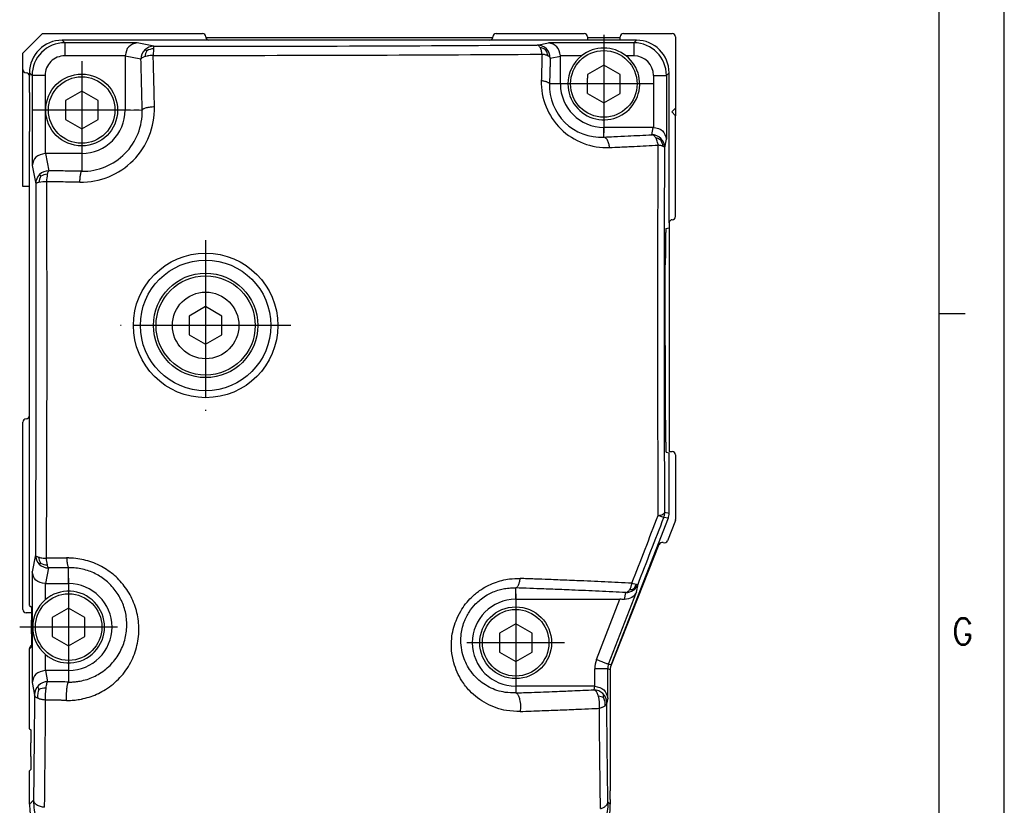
# Model space of a CAD drawing. Header units: millimetres. Extents: x -235 to 2016, y -109 to 485.
# Tile 33 of 54: x 529 to 605, y 198 to 258. Entities that reach past the tile are written whole.
import ezdxf

# ---------------------------------------------------------------- set-up
doc = ezdxf.new("R2010")
doc.units = ezdxf.units.MM
doc.linetypes.add('DOT_CENTER', pattern=[14, 12, -1, 0, -1])
doc.layers.add('1', color=7, linetype='Continuous')
doc.styles.add('CONVERTER_11', font='txt.shx', dxfattribs={"width": 0.9})

# ---------------------------------------------------------------- blocks, each defined once
blk = doc.blocks.new('Li-8_PERFIL__19', base_point=(529.63, 199.1))
at = {"color": 7, "linetype": 'Continuous'}
for p, q in [((529.63, 255.6), (531.13, 257.1)), ((531.13, 257.1), (543.38, 257.1)), ((543.635, 256.8), (565.625, 256.8)), ((565.38, 256.6), (543.88, 256.6)), ((565.88, 257.1), (572.63, 257.1)), ((572.88, 256.85), (572.88, 256.8)), ((572.88, 256.8), (572.88, 256.6)), ((572.88, 256.8), (575.38, 256.8)), ((575.38, 256.8), (575.38, 256.85)), ((575.38, 256.6), (575.38, 256.8)), ((575.63, 257.1), (579.38, 257.1)), ((579.63, 256.85), (579.63, 251.4)), ((529.63, 254.35), (529.63, 255.6)), ((529.63, 245.4), (529.63, 254.35)), ((530.13, 254.1), (530.13, 253.85)), ((530.13, 252.598), (530.13, 253.85)), ((572.88, 252.528), (572.88, 253.7)), ((530.13, 252.598), (530.134, 249.598)), ((579.33, 251.1), (579.63, 251.4)), ((579.63, 251.4), (579.63, 250.8)), ((579.63, 250.8), (579.33, 251.1)), ((579.63, 243.1), (579.63, 250.8)), ((574.13, 249.181), (574.13, 249.925)), ((530.134, 247.95), (530.134, 249.598)), ((530.13, 245.4), (530.134, 247.95)), ((530.13, 245.4), (529.63, 245.4)), ((530.134, 244.6), (530.13, 245.4)), ((530.13, 227.85), (530.134, 244.6)), ((579.13, 242.6), (579.13, 242.238)), ((579.13, 242.238), (579.13, 225.1)), ((529.63, 212.996), (529.63, 227.35)), ((579.13, 225.1), (579.38, 225.1)), ((579.63, 224.85), (579.63, 219.897)), ((579.613, 219.806), (579.009, 218.257)), ((578.359, 217.975), (574.652, 208.615)), ((530.291, 212.746), (529.88, 212.746)), ((530.13, 209.986), (530.13, 209.996)), ((530.13, 206.6), (530.13, 209.986)), ((574.63, 208.407), (574.63, 205.302)), ((574.63, 205.302), (574.63, 201.302)), ((574.63, 201.302), (574.63, 199.1))]:
    blk.add_line(p, q, dxfattribs=at)
for centre, start, end in [((543.38, 256.85), 360, 90), ((543.88, 256.85), 180, 191.53696), ((543.88, 256.85), 191.53696, 270), ((565.38, 256.85), 270, 348.46304), ((565.38, 256.85), 348.46304, 0), ((565.88, 256.85), 90, 180), ((572.63, 256.85), 0, 90), ((575.63, 256.85), 90, 180), ((579.38, 256.85), 360, 90), ((529.88, 254.35), 180, 270), ((529.88, 253.85), 0, 90), ((579.38, 243.1), 270.00011, 0.00011), ((579.38, 242.6), 90, 180), ((529.88, 227.85), 270, 0), ((529.88, 227.35), 90, 180), ((579.38, 224.85), 360, 90), ((579.38, 219.897), 338.69328, 360), ((578.592, 217.883), 68.28783, 158.39485), ((578.776, 218.348), 248.33522, 338.69382), ((529.88, 212.996), 180, 270), ((530.38, 209.996), 112.57087, 180), ((574.88, 208.512), 158.39515, 180)]:
    blk.add_arc(centre, 0.25, start, end, dxfattribs=at)
blk = doc.blocks.new('TAPA_DERECHA__20', base_point=(530.13, 193.08))
at = {"color": 7, "linetype": 'Continuous'}
for p, q in [((536.734, 256.6), (532.63, 256.6)), ((537.048, 256.6), (536.734, 256.6)), ((540.713, 256.6), (537.048, 256.6)), ((541.021, 256.6), (540.713, 256.6)), ((543.88, 256.6), (541.021, 256.6)), ((565.38, 256.6), (543.88, 256.6)), ((567.731, 256.6), (565.38, 256.6)), ((567.882, 256.6), (567.731, 256.6)), ((568.048, 256.6), (567.882, 256.6)), ((572.024, 256.6), (568.048, 256.6)), ((572.88, 256.6), (572.024, 256.6)), ((575.38, 256.6), (572.88, 256.6)), ((576.631, 256.6), (575.38, 256.6)), ((530.13, 254.1), (530.13, 253.85)), ((530.13, 252.598), (530.13, 253.85)), ((579.13, 252.1), (579.13, 254.1)), ((530.13, 252.598), (530.134, 249.598)), ((579.13, 245.348), (579.13, 252.1)), ((538.13, 251.253), (538.43, 251.253)), ((538.53, 251.253), (538.766, 251.25)), ((530.134, 247.95), (530.134, 249.598)), ((530.13, 245.4), (530.134, 247.95)), ((530.134, 244.6), (530.13, 245.4)), ((579.13, 244.098), (579.13, 245.348)), ((530.13, 227.85), (530.134, 244.6)), ((579.13, 242.6), (579.13, 244.098)), ((578.894, 242.175), (579.13, 242.238)), ((579.13, 242.6), (579.13, 242.238)), ((530.13, 213.314), (530.13, 227.85)), ((579.13, 224.97), (578.901, 225.032)), ((579.13, 220.354), (579.13, 224.97)), ((579.062, 219.992), (574.698, 208.77)), ((530.13, 213.314), (530.277, 213.168)), ((530.294, 211.132), (530.294, 212.168)), ((530.287, 210.142), (530.13, 209.986)), ((530.13, 206.6), (530.13, 209.986)), ((574.63, 208.407), (574.63, 205.302)), ((530.13, 205.954), (530.13, 206.6)), ((530.13, 203.868), (530.13, 205.954)), ((574.63, 205.302), (574.63, 201.302)), ((530.13, 203.868), (530.227, 203.771)), ((530.244, 201.735), (530.244, 202.772)), ((530.236, 200.745), (530.13, 200.639)), ((574.63, 201.302), (574.63, 199.1)), ((530.13, 198.078), (530.13, 200.639)), ((574.63, 198.453), (574.63, 199.1)), ((574.63, 198.453), (574.63, 198.078))]:
    blk.add_line(p, q, dxfattribs=at)
for centre, radius, start, end in [((532.63, 254.1), 2.5, 90, 180), ((576.631, 254.1), 2.5, 0, 90), ((574.13, 253.25), 2.75, 51.44305, 128.55695), ((578.131, 220.354), 1, 338.74949, 0), ((533.13, 211.65), 2.75, 130.9089, 180), ((533.13, 211.65), 2.75, 180, 229.0911), ((575.632, 208.46), 1.003, 177.00766, 182.99117), ((574.88, 208.512), 0.25, 158.39515, 180), ((575.581, 208.241), 1.001, 158.07477, 158.71553), ((575.63, 208.407), 1, 158.74949, 168.04507), ((535.129, 198.078), 4.998, 180, 270), ((569.632, 198.078), 4.999, 269.99564, 359.99564)]:
    blk.add_arc(centre, radius, start, end, dxfattribs=at)
for points, knots in [([(578.894, 242.175), (578.893, 242.17), (578.887, 242.147), (578.882, 242.077), (578.876, 241.985), (578.871, 241.873), (578.867, 241.749), (578.863, 241.577), (578.858, 241.305), (578.852, 240.929), (578.849, 240.539), (578.846, 240.17), (578.844, 239.812), (578.844, 239.542), (578.844, 239.393)], [0, 0, 0, 0, 0.013732, 0.07363, 0.208415, 0.289776, 0.411385, 0.580779, 0.805498, 1.225856, 1.709633, 1.974965, 2.335524, 2.783119, 2.783119, 2.783119, 2.783119]), ([(578.855, 227.487), (578.851, 229.466), (578.842, 233.435), (578.843, 237.403), (578.844, 239.393)], [0, 0, 0, 0, 5.93614, 11.905938, 11.905938, 11.905938, 11.905938]), ([(578.855, 227.487), (578.856, 227.321), (578.857, 226.998), (578.86, 226.598), (578.864, 226.274), (578.867, 226.009), (578.872, 225.736), (578.878, 225.468), (578.885, 225.257), (578.893, 225.116), (578.897, 225.057), (578.901, 225.036), (578.901, 225.032)], [0, 0, 0, 0, 0.499686, 0.966886, 1.199807, 1.473175, 1.760657, 2.01961, 2.277837, 2.392555, 2.444384, 2.456546, 2.456546, 2.456546, 2.456546]), ([(530.277, 213.168), (530.282, 213.008), (530.293, 212.675), (530.294, 212.342), (530.294, 212.168)], [0, 0, 0, 0, 0.477493, 1.000039, 1.000039, 1.000039, 1.000039]), ([(530.294, 211.132), (530.294, 210.959), (530.294, 210.629), (530.289, 210.299), (530.287, 210.142)], [0, 0, 0, 0, 0.5201531, 0.9903722, 0.9903722, 0.9903722, 0.9903722]), ([(534.232, 206.169), (534.232, 206.169), (534.236, 206.169), (534.239, 206.17), (534.243, 206.171)], [0, 0, 0, 0, 0.00137507, 0.01100052, 0.01100052, 0.01100052, 0.01100052]), ([(530.227, 203.771), (530.232, 203.612), (530.242, 203.279), (530.243, 202.946), (530.244, 202.772)], [0, 0, 0, 0, 0.477493, 1.000039, 1.000039, 1.000039, 1.000039]), ([(530.244, 201.735), (530.244, 201.562), (530.243, 201.232), (530.238, 200.902), (530.236, 200.745)], [0, 0, 0, 0, 0.5201531, 0.9903722, 0.9903722, 0.9903722, 0.9903722]), ([(530.357, 198.305), (530.345, 198.293), (530.321, 198.27), (530.272, 198.22), (530.208, 198.156), (530.156, 198.104), (530.13, 198.078)], [0, 0, 0, 0, 0.0502738, 0.1009493, 0.2109298, 0.3209104, 0.3209104, 0.3209104, 0.3209104]), ([(574.441, 198.268), (574.457, 198.252), (574.489, 198.22), (574.536, 198.173), (574.583, 198.126), (574.615, 198.094), (574.63, 198.078)], [0, 0, 0, 0, 0.0668099, 0.1336198, 0.2006994, 0.267779, 0.267779, 0.267779, 0.267779])]:
    blk.add_open_spline(points, degree=3, knots=knots, dxfattribs=at)
blk = doc.blocks.new('TAPA_IZQUIERDA__21', base_point=(530.13, 193.08))
at = {"color": 7, "linetype": 'Continuous'}
for p, q in [((536.734, 256.6), (532.63, 256.6)), ((532.63, 256.6), (532.829, 256.4)), ((537.048, 256.6), (536.734, 256.6)), ((540.713, 256.6), (537.048, 256.6)), ((541.021, 256.6), (540.713, 256.6)), ((543.88, 256.6), (541.021, 256.6)), ((565.38, 256.6), (543.88, 256.6)), ((567.731, 256.6), (565.38, 256.6)), ((567.882, 256.6), (567.731, 256.6)), ((568.048, 256.6), (567.882, 256.6)), ((572.024, 256.6), (568.048, 256.6)), ((572.88, 256.6), (572.024, 256.6)), ((575.38, 256.6), (572.88, 256.6)), ((576.631, 256.6), (575.38, 256.6)), ((576.431, 256.4), (576.631, 256.6)), ((538.372, 256.4), (532.829, 256.4)), ((539.667, 256.142), (538.372, 256.4)), ((539.631, 255.942), (539.609, 255.438)), ((569.032, 256.229), (569.889, 256.4)), ((576.431, 256.4), (569.889, 256.4)), ((537.456, 255.4), (532.829, 255.4)), ((538.67, 255.142), (537.455, 255.385)), ((537.455, 255.385), (537.455, 251.25)), ((570.028, 255.229), (570.805, 255.385)), ((572.416, 255.4), (570.805, 255.4)), ((570.805, 253.25), (570.805, 255.385)), ((576.431, 255.4), (575.844, 255.4)), ((574.13, 254.693), (572.88, 253.972)), ((575.38, 253.972), (574.13, 254.693)), ((530.13, 254.1), (530.13, 253.85)), ((530.13, 254.1), (530.332, 253.901)), ((530.13, 252.598), (530.13, 253.85)), ((530.332, 253.901), (530.33, 247.009)), ((531.33, 253.901), (531.33, 247.925)), ((572.88, 253.972), (572.88, 253.7)), ((572.88, 252.528), (572.88, 253.7)), ((575.38, 252.528), (575.38, 253.972)), ((577.931, 253.901), (577.931, 249.925)), ((578.931, 253.901), (579.13, 254.1)), ((578.931, 253.901), (578.931, 249.009)), ((579.13, 252.1), (579.13, 254.1)), ((570.805, 253.25), (569.971, 253.25)), ((530.13, 252.598), (530.134, 249.598)), ((534.13, 252.693), (532.88, 251.972)), ((532.88, 251.972), (532.88, 250.528)), ((535.38, 251.972), (534.13, 252.693)), ((535.38, 250.528), (535.38, 251.972)), ((572.88, 252.528), (574.13, 251.807)), ((574.13, 251.807), (575.38, 252.528)), ((579.13, 245.348), (579.13, 252.1)), ((537.455, 251.25), (538.13, 251.253)), ((538.13, 251.253), (538.43, 251.253)), ((538.43, 251.253), (538.53, 251.253)), ((538.53, 251.253), (538.766, 251.25)), ((532.88, 250.528), (534.13, 249.807)), ((534.13, 249.807), (535.38, 250.528)), ((574.13, 249.181), (574.13, 249.925)), ((577.915, 249.925), (574.13, 249.925)), ((577.803, 249.36), (577.915, 249.925)), ((530.134, 247.95), (530.134, 249.598)), ((578.802, 248.363), (578.931, 249.009)), ((530.13, 245.4), (530.134, 247.95)), ((531.345, 247.925), (531.61, 246.599)), ((534.13, 247.925), (531.345, 247.925)), ((534.13, 247.925), (534.13, 246.563)), ((530.33, 247.009), (530.61, 245.602)), ((530.134, 244.6), (530.13, 245.4)), ((579.13, 244.098), (579.13, 245.348)), ((530.13, 227.85), (530.134, 244.6)), ((579.13, 242.6), (579.13, 244.098)), ((578.894, 242.175), (579.13, 242.238)), ((579.13, 242.6), (579.13, 242.238)), ((543.626, 236.196), (542.376, 235.474)), ((544.876, 235.474), (543.626, 236.196)), ((542.376, 235.474), (542.376, 234.031)), ((544.876, 234.031), (544.876, 235.474)), ((542.376, 234.031), (543.626, 233.309)), ((543.626, 233.309), (544.876, 234.031)), ((530.13, 213.314), (530.13, 227.85)), ((579.13, 224.97), (578.901, 225.032)), ((579.13, 220.354), (579.13, 224.97)), ((579.13, 220.354), (578.805, 220.415)), ((579.062, 219.992), (574.698, 208.77)), ((579.062, 219.992), (578.738, 220.053)), ((530.585, 217.171), (530.33, 215.891)), ((530.33, 215.891), (530.33, 207.409)), ((531.585, 216.175), (531.345, 214.975)), ((533.13, 214.975), (533.13, 216.199)), ((576.286, 215.008), (576.613, 214.924)), ((531.33, 214.975), (531.33, 213.728)), ((531.345, 214.975), (533.13, 214.975)), ((567.38, 213.775), (567.38, 214.649)), ((574.499, 208.807), (576.646, 214.329)), ((575.728, 213.77), (575.819, 214.294)), ((576.646, 214.329), (576.751, 214.928)), ((567.38, 213.775), (575.358, 213.775)), ((573.567, 209.17), (575.358, 213.775)), ((530.13, 213.314), (530.277, 213.168)), ((533.13, 213.093), (531.88, 212.372)), ((534.38, 212.372), (533.13, 213.093)), ((530.294, 211.132), (530.294, 212.168)), ((531.88, 212.372), (531.88, 210.928)), ((534.38, 210.928), (534.38, 212.372)), ((567.38, 211.893), (566.13, 211.172)), ((568.63, 211.172), (567.38, 211.893)), ((531.88, 210.928), (533.13, 210.207)), ((533.13, 210.207), (534.38, 210.928)), ((566.13, 211.172), (566.13, 209.728)), ((568.63, 209.728), (568.63, 211.172)), ((530.287, 210.142), (530.13, 209.986)), ((530.13, 206.6), (530.13, 209.986)), ((566.13, 209.728), (567.38, 209.007)), ((567.38, 209.007), (568.63, 209.728)), ((531.33, 209.572), (531.33, 208.325)), ((533.13, 208.325), (531.345, 208.325)), ((531.345, 208.325), (531.517, 207.463)), ((533.13, 208.325), (533.13, 207.439)), ((573.431, 207.125), (573.431, 208.445)), ((574.431, 208.445), (574.63, 208.407)), ((574.431, 206.209), (574.431, 208.445)), ((574.499, 208.807), (574.698, 208.77)), ((574.63, 208.407), (574.63, 205.302)), ((530.33, 207.409), (530.518, 206.467)), ((573.415, 207.125), (567.38, 207.125)), ((567.38, 207.125), (567.38, 206.605)), ((573.415, 207.125), (573.359, 206.842)), ((530.13, 205.954), (530.13, 206.6)), ((530.13, 203.868), (530.13, 205.954)), ((574.431, 206.209), (574.359, 205.846)), ((574.63, 205.302), (574.63, 201.302)), ((530.13, 203.868), (530.227, 203.771)), ((530.244, 201.735), (530.244, 202.772)), ((530.236, 200.745), (530.13, 200.639)), ((574.63, 201.302), (574.63, 199.1)), ((530.13, 198.078), (530.13, 200.639)), ((574.63, 198.453), (574.63, 199.1)), ((574.63, 198.453), (574.63, 198.078))]:
    blk.add_line(p, q, dxfattribs=at)
for centre, radius in [((574.13, 253.25), 2.55), ((534.13, 251.25), 2.75), ((534.13, 251.25), 2.55), ((543.626, 234.753), 5.534), ((543.626, 234.753), 5), ((543.626, 234.753), 4), ((543.626, 234.753), 3.8), ((543.626, 234.753), 2.55), ((533.13, 211.65), 2.55), ((567.38, 210.45), 2.75), ((567.38, 210.45), 2.55)]:
    blk.add_circle(centre, radius, dxfattribs=at)
for centre, radius, start, end in [((532.63, 254.1), 2.5, 90, 180), ((576.631, 254.1), 2.5, 0, 90), ((532.83, 253.902), 2.499, 90.02174, 180.02179), ((539.673, 255.141), 1.003, 135.11747, 179.92578), ((539.671, 255.14), 1.002, 90.2624, 134.99148), ((540.076, 255.23), 1.112, 149.50571, 174.42981), ((539.693, 254.758), 1.186, 93.01402, 119.0616), ((569.027, 255.227), 1.002, 45.00852, 89.7376), ((569.061, 254.991), 1.058, 54.69297, 79.22189), ((568.774, 255.273), 1.07, 7.21942, 32.89646), ((569.025, 255.228), 1.003, 0.07422, 44.88253), ((574.13, 253.25), 2.75, 51.44305, 128.55695), ((576.431, 253.9), 2.5, 0.00698, 89.99302), ((532.829, 253.901), 1.5, 89.99997, 180.00003), ((574.13, 253.25), 2.75, 128.55695, 180), ((574.13, 253.25), 2.75, 180, 51.44305), ((576.431, 253.9), 1.5, 0.01163, 89.98837), ((574.347, 253.381), 5.007, 178.43374, 272.58225), ((573.91, 253.116), 3.941, 178.05635, 273.20562), ((574.13, 253.25), 3.325, 180, 270), ((534.063, 251.366), 5.644, 269.28204, 1.24538), ((534.13, 251.25), 3.325, 270, 0), ((534.2, 251.13), 4.567, 269.13168, 1.50846), ((577.801, 248.357), 1.003, 45.11747, 89.92578), ((577.911, 248.149), 0.984, 53.52265, 78.09871), ((577.57, 248.344), 1.101, 6.92493, 32.79206), ((577.8, 248.359), 1.002, 0.2624, 44.99148), ((531.606, 245.6), 0.996, 134.86436, 179.88176), ((532.016, 245.607), 1.17, 150.0386, 175.21558), ((531.609, 245.601), 0.997, 89.93533, 135.02143), ((531.566, 245.171), 1.165, 93.427, 118.96406), ((534.807, 245.696), 3.371, 169.06836, 178.91064), ((531.494, 242.007), 3.753, 90.8908, 99.89452), ((577.806, 220.415), 1, 338.77275, 0.02326), ((578.131, 220.354), 1, 338.74949, 0), ((531.581, 217.173), 0.996, 180.11824, 225.13564), ((531.936, 217.146), 1.121, 187.15576, 211.93858), ((531.551, 217.545), 1.143, 240.31526, 266.18522), ((534.296, 217.021), 2.888, 182.07023, 192.30254), ((531.584, 217.172), 0.997, 224.97857, 270.06467), ((533.13, 211.65), 2.75, 229.0911, 130.9089), ((533.13, 211.65), 3.325, 270, 90), ((575.821, 215.295), 1.001, 269.90803, 304.20559), ((576.046, 215.402), 0.892, 273.91107, 293.96541), ((575.82, 215.294), 1.001, 304.3062, 338.54453), ((575.606, 215.305), 1.076, 318.18305, 339.2846), ((533.13, 211.65), 2.75, 130.9089, 180), ((567.38, 210.45), 3.325, 90, 270), ((533.13, 211.65), 2.75, 180, 229.0911), ((575.431, 208.445), 2, 158.74936, 180.00013), ((575.431, 208.445), 1, 158.74923, 180.00026), ((575.632, 208.46), 1.003, 177.00766, 182.99117), ((574.88, 208.512), 0.25, 158.39515, 180), ((575.581, 208.241), 1.001, 158.07477, 158.71553), ((575.63, 208.407), 1, 158.74949, 168.04507), ((531.519, 206.46), 1.003, 90.07426, 134.88256), ((531.52, 206.463), 1.002, 135.00853, 179.73762), ((531.414, 205.529), 1.446, 91.59361, 112.89515), ((536.565, 206.332), 5.231, 172.95037, 183.00842), ((573.36, 205.845), 0.997, 44.97856, 90.06464), ((573.607, 205.328), 1.03, 60.55862, 83.36121), ((571.723, 205.748), 2.092, 351.16161, 16.743), ((573.363, 205.844), 0.996, 0.11823, 45.13562), ((535.129, 198.078), 4.998, 180, 270), ((569.632, 198.078), 4.999, 269.99564, 359.99564)]:
    blk.add_arc(centre, radius, start, end, dxfattribs=at)
for points, knots in [([(532.829, 256.4), (532.829, 256.394), (532.829, 256.369), (532.829, 256.313), (532.829, 256.219), (532.829, 256.092), (532.829, 255.936), (532.829, 255.763), (532.829, 255.582), (532.829, 255.461), (532.829, 255.4)], [0, 0, 0, 0, 0.0188289, 0.0751597, 0.1690886, 0.2989384, 0.4578469, 0.635318, 0.8195797, 0.9998477, 0.9998477, 0.9998477, 0.9998477]), ([(538.372, 256.4), (538.127, 256.33), (537.621, 256.184), (537.512, 255.667), (537.456, 255.4)], [0, 0, 0, 0, 0.708382, 1.460842, 1.460842, 1.460842, 1.460842]), ([(539.117, 255.794), (539.101, 255.803), (539.069, 255.82), (539.025, 255.839), (538.989, 255.853), (538.97, 255.85), (538.963, 255.849)], [0, 0, 0, 0, 0.0561574, 0.1093699, 0.1440402, 0.1668573, 0.1668573, 0.1668573, 0.1668573]), ([(539.667, 256.142), (539.664, 256.138), (539.654, 256.122), (539.647, 256.085), (539.638, 256.022), (539.634, 255.973), (539.631, 255.942)], [0, 0, 0, 0, 0.0124431, 0.0575215, 0.1099262, 0.2046836, 0.2046836, 0.2046836, 0.2046836]), ([(539.667, 256.142), (544.657, 256.141), (554.445, 256.14), (564.234, 256.2), (569.032, 256.229)], [0, 0, 0, 0, 14.970672, 29.365575, 29.365575, 29.365575, 29.365575]), ([(569.259, 256.03), (569.245, 256.055), (569.215, 256.108), (569.162, 256.17), (569.1, 256.217), (569.056, 256.225), (569.032, 256.229)], [0, 0, 0, 0, 0.0858583, 0.1820445, 0.2436764, 0.3148758, 0.3148758, 0.3148758, 0.3148758]), ([(569.4, 255.526), (569.394, 255.568), (569.381, 255.663), (569.349, 255.796), (569.31, 255.923), (569.275, 255.996), (569.259, 256.03)], [0, 0, 0, 0, 0.1273013, 0.2854791, 0.4121895, 0.5253899, 0.5253899, 0.5253899, 0.5253899]), ([(569.673, 255.854), (569.682, 255.865), (569.697, 255.883), (569.718, 255.907), (569.729, 255.923), (569.734, 255.933), (569.736, 255.936)], [0, 0, 0, 0, 0.0441655, 0.0702101, 0.0937722, 0.1036345, 0.1036345, 0.1036345, 0.1036345]), ([(570.805, 255.4), (570.749, 255.667), (570.64, 256.184), (570.134, 256.33), (569.889, 256.4)], [0, 0, 0, 0, 0.75246, 1.460842, 1.460842, 1.460842, 1.460842]), ([(576.431, 256.4), (576.431, 256.394), (576.431, 256.369), (576.431, 256.313), (576.431, 256.219), (576.431, 256.092), (576.431, 255.936), (576.431, 255.763), (576.431, 255.582), (576.431, 255.461), (576.431, 255.4)], [0, 0, 0, 0, 0.0188289, 0.0751597, 0.1690886, 0.2989384, 0.4578469, 0.635318, 0.8195797, 0.9998477, 0.9998477, 0.9998477, 0.9998477]), ([(538.969, 255.338), (538.935, 255.326), (538.861, 255.301), (538.767, 255.253), (538.696, 255.199), (538.677, 255.157), (538.67, 255.142)], [0, 0, 0, 0, 0.108288, 0.2321274, 0.319051, 0.3676195, 0.3676195, 0.3676195, 0.3676195]), ([(538.766, 251.25), (538.759, 251.526), (538.745, 252.177), (538.722, 253.153), (538.696, 254.174), (538.679, 254.82), (538.67, 255.142)], [0, 0, 0, 0, 0.82742, 1.955473, 2.926665, 3.89331, 3.89331, 3.89331, 3.89331]), ([(539.609, 255.438), (539.561, 255.435), (539.449, 255.429), (539.292, 255.41), (539.126, 255.381), (539.025, 255.353), (538.969, 255.338)], [0, 0, 0, 0, 0.1448178, 0.3363669, 0.4754724, 0.649574, 0.649574, 0.649574, 0.649574]), ([(539.609, 255.438), (544.672, 255.437), (554.602, 255.436), (564.532, 255.497), (569.4, 255.526)], [0, 0, 0, 0, 15.18764, 29.791171, 29.791171, 29.791171, 29.791171]), ([(539.706, 251.489), (539.7, 251.769), (539.685, 252.43), (539.661, 253.419), (539.636, 254.456), (539.618, 255.111), (539.609, 255.438)], [0, 0, 0, 0, 0.839411, 1.983813, 2.969077, 3.949706, 3.949706, 3.949706, 3.949706]), ([(569.4, 255.526), (569.394, 255.308), (569.383, 254.974), (569.369, 254.472), (569.356, 254.022), (569.347, 253.686), (569.342, 253.518)], [0, 0, 0, 0, 0.655743, 1.002233, 1.504725, 2.008995, 2.008995, 2.008995, 2.008995]), ([(569.836, 255.407), (569.801, 255.422), (569.737, 255.45), (569.636, 255.48), (569.525, 255.506), (569.446, 255.519), (569.4, 255.526)], [0, 0, 0, 0, 0.1125941, 0.2109221, 0.3146507, 0.4530643, 0.4530643, 0.4530643, 0.4530643]), ([(570.028, 255.229), (570.023, 255.243), (570.011, 255.278), (569.969, 255.324), (569.909, 255.37), (569.862, 255.394), (569.836, 255.407)], [0, 0, 0, 0, 0.0439812, 0.1096033, 0.1829474, 0.2694974, 0.2694974, 0.2694974, 0.2694974]), ([(570.028, 255.229), (570.022, 255.014), (570.012, 254.685), (569.997, 254.19), (569.984, 253.746), (569.975, 253.416), (569.971, 253.25)], [0, 0, 0, 0, 0.647628, 0.987915, 1.48323, 1.980295, 1.980295, 1.980295, 1.980295]), ([(531.33, 253.901), (531.269, 253.901), (531.148, 253.901), (530.967, 253.901), (530.794, 253.901), (530.638, 253.901), (530.511, 253.901), (530.418, 253.901), (530.362, 253.901), (530.338, 253.901), (530.332, 253.901)], [0, 0, 0, 0, 0.180268, 0.3645297, 0.5420008, 0.7009093, 0.8307591, 0.924688, 0.9800696, 0.9979492, 0.9979492, 0.9979492, 0.9979492]), ([(569.342, 253.518), (569.382, 253.512), (569.462, 253.499), (569.576, 253.474), (569.681, 253.445), (569.773, 253.411), (569.85, 253.374), (569.909, 253.335), (569.952, 253.295), (569.965, 253.264), (569.971, 253.25)], [0, 0, 0, 0, 0.1227416, 0.2409625, 0.3511194, 0.4500245, 0.5352563, 0.6056806, 0.6618235, 0.7064899, 0.7064899, 0.7064899, 0.7064899]), ([(577.931, 253.901), (577.991, 253.901), (578.113, 253.901), (578.294, 253.901), (578.467, 253.901), (578.622, 253.901), (578.75, 253.901), (578.843, 253.901), (578.9, 253.901), (578.925, 253.901), (578.931, 253.901)], [0, 0, 0, 0, 0.180268, 0.3645297, 0.5420008, 0.7009093, 0.8307591, 0.924688, 0.9810188, 0.9998477, 0.9998477, 0.9998477, 0.9998477]), ([(539.706, 251.489), (539.65, 251.487), (539.538, 251.481), (539.373, 251.465), (539.214, 251.442), (539.072, 251.412), (538.952, 251.377), (538.862, 251.339), (538.797, 251.3), (538.775, 251.265), (538.766, 251.25)], [0, 0, 0, 0, 0.1670457, 0.3360038, 0.498768, 0.6468643, 0.7729481, 0.8724801, 0.9397666, 0.9940717, 0.9940717, 0.9940717, 0.9940717]), ([(577.931, 249.925), (578.198, 249.869), (578.715, 249.759), (578.861, 249.254), (578.931, 249.009)], [0, 0, 0, 0, 0.75246, 1.460842, 1.460842, 1.460842, 1.460842]), ([(574.13, 249.181), (574.391, 249.193), (575.009, 249.221), (575.929, 249.265), (576.893, 249.312), (577.499, 249.344), (577.803, 249.36)], [0, 0, 0, 0, 0.781564, 1.857277, 2.763995, 3.676456, 3.676456, 3.676456, 3.676456]), ([(574.572, 248.38), (574.565, 248.429), (574.55, 248.528), (574.515, 248.673), (574.469, 248.808), (574.413, 248.929), (574.349, 249.03), (574.279, 249.106), (574.207, 249.16), (574.155, 249.174), (574.13, 249.181)], [0, 0, 0, 0, 0.150618, 0.3008697, 0.4455181, 0.5795325, 0.6989692, 0.8019384, 0.8890681, 0.9637394, 0.9637394, 0.9637394, 0.9637394]), ([(578.113, 249.112), (578.09, 249.146), (578.047, 249.211), (577.969, 249.286), (577.888, 249.339), (577.831, 249.353), (577.803, 249.36)], [0, 0, 0, 0, 0.1229594, 0.2321584, 0.3230337, 0.409066, 0.409066, 0.409066, 0.409066]), ([(578.298, 248.561), (578.291, 248.604), (578.275, 248.704), (578.233, 248.855), (578.179, 248.997), (578.132, 249.079), (578.113, 249.112)], [0, 0, 0, 0, 0.1325162, 0.3021088, 0.4709232, 0.5852752, 0.5852752, 0.5852752, 0.5852752]), ([(578.495, 248.941), (578.499, 248.953), (578.507, 248.978), (578.514, 249.013), (578.517, 249.044), (578.512, 249.06), (578.509, 249.067)], [0, 0, 0, 0, 0.0387052, 0.0791317, 0.1073519, 0.129938, 0.129938, 0.129938, 0.129938]), ([(574.572, 248.38), (574.837, 248.392), (575.464, 248.42), (576.398, 248.465), (577.375, 248.513), (577.99, 248.545), (578.298, 248.561)], [0, 0, 0, 0, 0.792891, 1.884194, 2.804072, 3.729892, 3.729892, 3.729892, 3.729892]), ([(578.301, 220.207), (578.286, 224.929), (578.255, 234.38), (578.284, 243.831), (578.298, 248.561)], [0, 0, 0, 0, 14.166034, 28.353437, 28.353437, 28.353437, 28.353437]), ([(578.663, 248.477), (578.639, 248.485), (578.586, 248.504), (578.496, 248.526), (578.399, 248.546), (578.33, 248.556), (578.298, 248.561)], [0, 0, 0, 0, 0.0770816, 0.1661181, 0.2779171, 0.3751431, 0.3751431, 0.3751431, 0.3751431]), ([(578.802, 248.363), (578.799, 248.375), (578.792, 248.398), (578.759, 248.428), (578.717, 248.455), (578.681, 248.469), (578.663, 248.477)], [0, 0, 0, 0, 0.0352777, 0.0711367, 0.1292345, 0.1870538, 0.1870538, 0.1870538, 0.1870538]), ([(578.805, 220.415), (578.79, 225.07), (578.76, 234.386), (578.788, 243.702), (578.802, 248.363)], [0, 0, 0, 0, 13.963695, 27.94841, 27.94841, 27.94841, 27.94841]), ([(531.33, 247.925), (531.063, 247.869), (530.546, 247.759), (530.4, 247.254), (530.33, 247.009)], [0, 0, 0, 0, 0.75246, 1.460842, 1.460842, 1.460842, 1.460842]), ([(531.002, 246.191), (530.989, 246.205), (530.966, 246.232), (530.935, 246.266), (530.915, 246.29), (530.906, 246.303), (530.904, 246.306)], [0, 0, 0, 0, 0.0576291, 0.1052874, 0.1389969, 0.1513496, 0.1513496, 0.1513496, 0.1513496]), ([(531.61, 246.599), (531.601, 246.592), (531.574, 246.572), (531.547, 246.514), (531.518, 246.433), (531.504, 246.37), (531.497, 246.335)], [0, 0, 0, 0, 0.0328225, 0.0993537, 0.1847567, 0.292941, 0.292941, 0.292941, 0.292941]), ([(534.13, 246.563), (533.934, 246.565), (533.513, 246.571), (532.883, 246.579), (532.239, 246.589), (531.82, 246.595), (531.61, 246.599)], [0, 0, 0, 0, 0.590749, 1.261639, 1.891608, 2.520546, 2.520546, 2.520546, 2.520546]), ([(533.993, 245.723), (533.995, 245.774), (533.999, 245.876), (534.01, 246.025), (534.024, 246.166), (534.041, 246.292), (534.06, 246.397), (534.082, 246.476), (534.101, 246.532), (534.122, 246.555), (534.13, 246.563)], [0, 0, 0, 0, 0.1534492, 0.3053556, 0.4489689, 0.5775186, 0.6852066, 0.7682882, 0.825613, 0.8597539, 0.8597539, 0.8597539, 0.8597539]), ([(530.61, 245.602), (530.619, 240.838), (530.637, 231.361), (530.602, 221.884), (530.585, 217.171)], [0, 0, 0, 0, 14.292562, 28.431391, 28.431391, 28.431391, 28.431391]), ([(530.849, 245.704), (530.816, 245.697), (530.757, 245.685), (530.684, 245.662), (530.64, 245.64), (530.616, 245.621), (530.612, 245.607), (530.61, 245.602)], [0, 0, 0, 0, 0.1025782, 0.1812359, 0.2267212, 0.2531711, 0.26846, 0.26846, 0.26846, 0.26846]), ([(531.436, 245.76), (531.445, 240.926), (531.463, 231.312), (531.428, 221.697), (531.41, 216.916)], [0, 0, 0, 0, 14.499701, 28.84344, 28.84344, 28.84344, 28.84344]), ([(533.993, 245.723), (533.793, 245.726), (533.366, 245.731), (532.727, 245.74), (532.074, 245.75), (531.649, 245.756), (531.436, 245.76)], [0, 0, 0, 0, 0.599311, 1.279923, 1.919023, 2.557076, 2.557076, 2.557076, 2.557076]), ([(578.894, 242.175), (578.893, 242.17), (578.887, 242.147), (578.882, 242.077), (578.876, 241.985), (578.871, 241.873), (578.867, 241.749), (578.863, 241.577), (578.858, 241.305), (578.852, 240.929), (578.849, 240.539), (578.846, 240.17), (578.844, 239.812), (578.844, 239.542), (578.844, 239.393)], [0, 0, 0, 0, 0.013732, 0.07363, 0.208415, 0.289776, 0.411385, 0.580779, 0.805498, 1.225856, 1.709633, 1.974965, 2.335524, 2.783119, 2.783119, 2.783119, 2.783119]), ([(578.855, 227.487), (578.851, 229.466), (578.842, 233.435), (578.843, 237.403), (578.844, 239.393)], [0, 0, 0, 0, 5.93614, 11.905938, 11.905938, 11.905938, 11.905938]), ([(578.855, 227.487), (578.856, 227.321), (578.857, 226.998), (578.86, 226.598), (578.864, 226.274), (578.867, 226.009), (578.872, 225.736), (578.878, 225.468), (578.885, 225.257), (578.893, 225.116), (578.897, 225.057), (578.901, 225.036), (578.901, 225.032)], [0, 0, 0, 0, 0.499686, 0.966886, 1.199807, 1.473175, 1.760657, 2.01961, 2.277837, 2.392555, 2.444384, 2.456546, 2.456546, 2.456546, 2.456546]), ([(578.301, 220.207), (578.432, 220.219), (578.626, 220.237), (578.761, 220.371), (578.805, 220.415)], [0, 0, 0, 0, 0.3755367, 0.5592449, 0.5592449, 0.5592449, 0.5592449]), ([(576.286, 215.008), (576.621, 215.873), (577.291, 217.607), (577.964, 219.34), (578.301, 220.207)], [0, 0, 0, 0, 2.783708, 5.576077, 5.576077, 5.576077, 5.576077]), ([(576.751, 214.928), (577.081, 215.781), (577.742, 217.489), (578.405, 219.197), (578.738, 220.053)], [0, 0, 0, 0, 2.743941, 5.496419, 5.496419, 5.496419, 5.496419]), ([(578.301, 220.207), (578.381, 220.177), (578.526, 220.123), (578.672, 220.074), (578.738, 220.053)], [0, 0, 0, 0, 0.2573723, 0.4632662, 0.4632662, 0.4632662, 0.4632662]), ([(530.585, 217.171), (530.59, 217.155), (530.601, 217.119), (530.651, 217.08), (530.725, 217.039), (530.785, 217.019), (530.824, 217.006)], [0, 0, 0, 0, 0.0479246, 0.111575, 0.1814466, 0.3029624, 0.3029624, 0.3029624, 0.3029624]), ([(530.824, 217.006), (530.858, 216.996), (530.945, 216.972), (531.094, 216.946), (531.255, 216.926), (531.363, 216.919), (531.41, 216.916)], [0, 0, 0, 0, 0.1054737, 0.2704306, 0.4528648, 0.5944885, 0.5944885, 0.5944885, 0.5944885]), ([(530.985, 216.553), (530.97, 216.54), (530.946, 216.519), (530.915, 216.492), (530.894, 216.476), (530.882, 216.469), (530.878, 216.467)], [0, 0, 0, 0, 0.0601227, 0.0943298, 0.1246515, 0.136816, 0.136816, 0.136816, 0.136816]), ([(532.978, 216.94), (532.847, 216.938), (532.586, 216.935), (532.194, 216.929), (531.802, 216.923), (531.541, 216.918), (531.41, 216.916)], [0, 0, 0, 0, 0.392548, 0.784697, 1.176628, 1.568131, 1.568131, 1.568131, 1.568131]), ([(534.243, 206.171), (534.445, 206.221), (534.846, 206.32), (535.417, 206.557), (535.99, 206.871), (536.548, 207.275), (537.073, 207.772), (537.525, 208.331), (537.895, 208.936), (538.181, 209.576), (538.382, 210.24), (538.497, 210.927), (538.523, 211.609), (538.466, 212.274), (538.334, 212.915), (538.126, 213.534), (537.847, 214.121), (537.502, 214.669), (537.101, 215.164), (536.653, 215.602), (536.169, 215.979), (535.638, 216.305), (535.064, 216.571), (534.456, 216.77), (533.832, 216.898), (533.393, 216.935), (533.151, 216.94), (533.099, 216.941), (533.041, 216.941), (532.999, 216.941), (532.978, 216.94)], [0, 0, 0, 0, 0.623001, 1.238959, 1.850371, 2.578607, 3.297677, 4.012736, 4.728493, 5.420804, 6.111226, 6.804132, 7.504153, 8.151791, 8.803821, 9.463263, 10.104023, 10.749584, 11.401724, 12.011336, 12.623257, 13.237991, 13.878456, 14.516176, 15.151958, 15.78644, 15.833129, 15.879767, 15.942636, 16.005498, 16.005498, 16.005498, 16.005498]), ([(532.978, 216.94), (532.981, 216.894), (532.987, 216.803), (533, 216.669), (533.016, 216.545), (533.035, 216.436), (533.056, 216.344), (533.079, 216.275), (533.1, 216.225), (533.122, 216.206), (533.13, 216.199)], [0, 0, 0, 0, 0.1392855, 0.2748999, 0.4015642, 0.5142071, 0.60862, 0.6822043, 0.7344028, 0.7677741, 0.7677741, 0.7677741, 0.7677741]), ([(531.33, 214.975), (531.063, 215.031), (530.546, 215.141), (530.4, 215.646), (530.33, 215.891)], [0, 0, 0, 0, 0.75246, 1.460842, 1.460842, 1.460842, 1.460842]), ([(531.475, 216.405), (531.482, 216.375), (531.496, 216.32), (531.524, 216.251), (531.55, 216.2), (531.574, 216.182), (531.585, 216.175)], [0, 0, 0, 0, 0.094672, 0.169877, 0.2227139, 0.2608491, 0.2608491, 0.2608491, 0.2608491]), ([(533.13, 216.199), (533.001, 216.197), (532.744, 216.193), (532.357, 216.187), (531.971, 216.181), (531.713, 216.177), (531.585, 216.175)], [0, 0, 0, 0, 0.38694, 0.773487, 1.159819, 1.545729, 1.545729, 1.545729, 1.545729]), ([(533.13, 207.439), (533.154, 207.438), (533.202, 207.438), (533.373, 207.439), (533.645, 207.455), (534.07, 207.516), (534.54, 207.634), (535.041, 207.828), (535.527, 208.089), (535.988, 208.416), (536.411, 208.812), (536.777, 209.257), (537.077, 209.74), (537.311, 210.252), (537.477, 210.785), (537.574, 211.338), (537.599, 211.887), (537.557, 212.424), (537.453, 212.941), (537.287, 213.442), (537.064, 213.917), (536.787, 214.361), (536.464, 214.763), (536.103, 215.118), (535.712, 215.423), (535.282, 215.688), (534.818, 215.903), (534.326, 216.064), (533.821, 216.166), (533.466, 216.195), (533.27, 216.199), (533.228, 216.199), (533.181, 216.199), (533.147, 216.199), (533.13, 216.199)], [0, 0, 0, 0, 0.071163, 0.142191, 0.515557, 0.887199, 1.42941, 1.964839, 2.495938, 3.078905, 3.655364, 4.228816, 4.80243, 5.357917, 5.913425, 6.471676, 7.035675, 7.557729, 8.083965, 8.61649, 9.134036, 9.655726, 10.183267, 10.676359, 11.17111, 11.668798, 12.187426, 12.703138, 13.217174, 13.730628, 13.768439, 13.806205, 13.857028, 13.90778, 13.90778, 13.90778, 13.90778]), ([(567.725, 205.186), (567.375, 205.196), (566.48, 205.22), (565.104, 205.714), (563.969, 206.573), (563.123, 207.654), (562.642, 208.723), (562.445, 209.844), (562.454, 210.941), (562.7, 211.969), (563.224, 213.04), (563.843, 213.828), (564.728, 214.563), (565.708, 215.079), (566.784, 215.356), (567.453, 215.365), (567.725, 215.368)], [0, 0, 0, 0, 1.046799, 2.67749, 4.284867, 5.251107, 6.776655, 7.740452, 8.646259, 10.053374, 10.86698, 12.210009, 13.018307, 14.309069, 15.498212, 16.311409, 16.311409, 16.311409, 16.311409]), ([(567.38, 214.649), (567.399, 214.655), (567.439, 214.669), (567.493, 214.718), (567.545, 214.786), (567.594, 214.875), (567.637, 214.982), (567.674, 215.103), (567.704, 215.233), (567.718, 215.323), (567.725, 215.368)], [0, 0, 0, 0, 0.0576944, 0.1275685, 0.2129472, 0.3144905, 0.4306966, 0.5583556, 0.6932997, 0.8310393, 0.8310393, 0.8310393, 0.8310393]), ([(576.286, 215.008), (575.936, 215.025), (575.241, 215.06), (574.194, 215.109), (573.141, 215.156), (572.176, 215.198), (571.1, 215.242), (570.017, 215.285), (568.823, 215.33), (568.092, 215.355), (567.725, 215.368)], [0, 0, 0, 0, 1.049806, 2.087305, 3.145298, 4.213562, 4.984876, 6.373929, 7.467241, 8.568794, 8.568794, 8.568794, 8.568794]), ([(576.107, 214.513), (576.128, 214.547), (576.172, 214.62), (576.218, 214.736), (576.259, 214.866), (576.276, 214.956), (576.286, 215.008)], [0, 0, 0, 0, 0.122034, 0.2541748, 0.37279, 0.5301946, 0.5301946, 0.5301946, 0.5301946]), ([(567.38, 206.605), (567.112, 206.609), (566.411, 206.621), (565.327, 206.993), (564.422, 207.658), (563.735, 208.507), (563.343, 209.355), (563.177, 210.249), (563.176, 211.109), (563.375, 211.982), (563.785, 212.798), (564.326, 213.483), (564.959, 213.999), (565.594, 214.33), (566.09, 214.503), (566.539, 214.604), (566.96, 214.655), (567.25, 214.651), (567.38, 214.649)], [0, 0, 0, 0, 0.804346, 2.096906, 3.358663, 4.124629, 5.352803, 6.11537, 6.835572, 7.919971, 8.767781, 9.554176, 10.522968, 11.192347, 11.694613, 12.092319, 12.571113, 12.962535, 12.962535, 12.962535, 12.962535]), ([(575.819, 214.294), (575.485, 214.31), (574.8, 214.344), (573.768, 214.393), (572.719, 214.44), (571.767, 214.481), (570.707, 214.525), (569.639, 214.567), (568.463, 214.611), (567.742, 214.636), (567.38, 214.649)], [0, 0, 0, 0, 1.003677, 2.057486, 3.10036, 4.153367, 4.91493, 6.282872, 7.360564, 8.44638, 8.44638, 8.44638, 8.44638]), ([(576.646, 214.329), (576.541, 214.168), (576.324, 213.837), (575.93, 213.793), (575.728, 213.77)], [0, 0, 0, 0, 0.549418, 1.126972, 1.126972, 1.126972, 1.126972]), ([(575.819, 214.294), (575.848, 214.301), (575.901, 214.314), (575.975, 214.362), (576.045, 214.426), (576.086, 214.482), (576.107, 214.513)], [0, 0, 0, 0, 0.0880981, 0.162402, 0.2610982, 0.3714433, 0.3714433, 0.3714433, 0.3714433]), ([(576.408, 214.587), (576.409, 214.575), (576.409, 214.55), (576.407, 214.517), (576.399, 214.487), (576.389, 214.474), (576.384, 214.467)], [0, 0, 0, 0, 0.0369715, 0.0737233, 0.1014059, 0.1256589, 0.1256589, 0.1256589, 0.1256589]), ([(576.613, 214.924), (576.633, 214.921), (576.665, 214.916), (576.707, 214.913), (576.734, 214.918), (576.747, 214.925), (576.751, 214.928)], [0, 0, 0, 0, 0.0602516, 0.0965201, 0.1270449, 0.1408961, 0.1408961, 0.1408961, 0.1408961]), ([(575.728, 213.77), (575.667, 213.771), (575.544, 213.774), (575.421, 213.775), (575.358, 213.775)], [0, 0, 0, 0, 0.1812667, 0.3694171, 0.3694171, 0.3694171, 0.3694171]), ([(530.277, 213.168), (530.282, 213.008), (530.293, 212.675), (530.294, 212.342), (530.294, 212.168)], [0, 0, 0, 0, 0.477493, 1.000039, 1.000039, 1.000039, 1.000039]), ([(530.294, 211.132), (530.294, 210.959), (530.294, 210.629), (530.289, 210.299), (530.287, 210.142)], [0, 0, 0, 0, 0.5201531, 0.9903722, 0.9903722, 0.9903722, 0.9903722]), ([(573.567, 209.17), (573.623, 209.148), (573.736, 209.104), (573.905, 209.038), (574.067, 208.975), (574.211, 208.919), (574.33, 208.873), (574.417, 208.839), (574.47, 208.819), (574.493, 208.81), (574.499, 208.807)], [0, 0, 0, 0, 0.180268, 0.3645297, 0.5420008, 0.7009093, 0.8307591, 0.924688, 0.9810188, 0.9998477, 0.9998477, 0.9998477, 0.9998477]), ([(531.33, 208.325), (531.063, 208.269), (530.546, 208.159), (530.4, 207.654), (530.33, 207.409)], [0, 0, 0, 0, 0.75246, 1.460842, 1.460842, 1.460842, 1.460842]), ([(574.431, 208.445), (574.425, 208.445), (574.4, 208.445), (574.343, 208.445), (574.25, 208.445), (574.122, 208.445), (573.967, 208.445), (573.794, 208.445), (573.613, 208.445), (573.491, 208.445), (573.431, 208.445)], [0, 0, 0, 0, 0.0188289, 0.0751597, 0.1690886, 0.2989384, 0.4578469, 0.635318, 0.8195797, 0.9998477, 0.9998477, 0.9998477, 0.9998477]), ([(531.517, 207.463), (531.504, 207.45), (531.467, 207.413), (531.437, 207.31), (531.4, 207.161), (531.383, 207.042), (531.374, 206.974)], [0, 0, 0, 0, 0.0544729, 0.1566922, 0.3132429, 0.5177123, 0.5177123, 0.5177123, 0.5177123]), ([(533.13, 207.439), (533.082, 207.439), (532.94, 207.441), (532.671, 207.445), (532.316, 207.451), (531.92, 207.457), (531.652, 207.461), (531.517, 207.463)], [0, 0, 0, 0, 0.145796, 0.424404, 0.80723, 1.210462, 1.613232, 1.613232, 1.613232, 1.613232]), ([(530.852, 206.86), (530.833, 206.809), (530.794, 206.7), (530.755, 206.532), (530.739, 206.361), (530.75, 206.252), (530.756, 206.199)], [0, 0, 0, 0, 0.1645949, 0.3482043, 0.5150696, 0.6759814, 0.6759814, 0.6759814, 0.6759814]), ([(530.852, 206.86), (530.84, 206.894), (530.817, 206.958), (530.795, 207.046), (530.787, 207.12), (530.804, 207.156), (530.811, 207.171)], [0, 0, 0, 0, 0.1056958, 0.2056714, 0.2729572, 0.3221934, 0.3221934, 0.3221934, 0.3221934]), ([(532.978, 206.032), (532.975, 206.1), (532.969, 206.245), (532.969, 206.472), (532.978, 206.71), (532.995, 206.917), (533.015, 207.082), (533.036, 207.2), (533.058, 207.301), (533.084, 207.375), (533.108, 207.423), (533.126, 207.435), (533.13, 207.438), (533.13, 207.439)], [0, 0, 0, 0, 0.203602, 0.435766, 0.681204, 0.917693, 1.058812, 1.179842, 1.277601, 1.365175, 1.418347, 1.430668, 1.432428, 1.432428, 1.432428, 1.432428]), ([(567.38, 206.605), (567.786, 206.619), (568.794, 206.654), (570.236, 206.71), (571.822, 206.774), (572.808, 206.818), (573.359, 206.842)], [0, 0, 0, 0, 1.218532, 3.023906, 4.328647, 5.983164, 5.983164, 5.983164, 5.983164]), ([(573.726, 206.351), (573.694, 206.439), (573.638, 206.593), (573.515, 206.778), (573.404, 206.824), (573.359, 206.842)], [0, 0, 0, 0, 0.2831882, 0.4935999, 0.6367206, 0.6367206, 0.6367206, 0.6367206]), ([(573.431, 207.125), (573.698, 207.069), (574.215, 206.959), (574.361, 206.454), (574.431, 206.209)], [0, 0, 0, 0, 0.75246, 1.460842, 1.460842, 1.460842, 1.460842]), ([(530.518, 206.467), (530.512, 205.8), (530.501, 204.427), (530.481, 202.319), (530.461, 200.294), (530.447, 198.974), (530.441, 198.389)], [0, 0, 0, 0, 2.003318, 4.116785, 6.324161, 8.078553, 8.078553, 8.078553, 8.078553]), ([(530.756, 206.199), (530.72, 206.218), (530.656, 206.253), (530.582, 206.318), (530.531, 206.389), (530.522, 206.44), (530.518, 206.467)], [0, 0, 0, 0, 0.1194923, 0.2206831, 0.2932621, 0.3749137, 0.3749137, 0.3749137, 0.3749137]), ([(531.342, 206.057), (531.281, 206.063), (531.176, 206.074), (531.03, 206.103), (530.893, 206.139), (530.804, 206.178), (530.756, 206.199)], [0, 0, 0, 0, 0.1821877, 0.3170088, 0.4475042, 0.6062168, 0.6062168, 0.6062168, 0.6062168]), ([(531.342, 206.057), (531.336, 205.343), (531.325, 203.95), (531.306, 201.882), (531.286, 199.865), (531.271, 198.525), (531.264, 197.862)], [0, 0, 0, 0, 2.144492, 4.176451, 6.206322, 8.195955, 8.195955, 8.195955, 8.195955]), ([(532.978, 206.032), (532.929, 206.033), (532.785, 206.035), (532.513, 206.039), (532.153, 206.044), (531.751, 206.051), (531.478, 206.055), (531.342, 206.057)], [0, 0, 0, 0, 0.147909, 0.430554, 0.818928, 1.228004, 1.636611, 1.636611, 1.636611, 1.636611]), ([(532.978, 206.032), (533.008, 206.032), (533.067, 206.031), (533.283, 206.034), (533.624, 206.054), (533.957, 206.105), (534.16, 206.144), (534.208, 206.16), (534.232, 206.169)], [0, 0, 0, 0, 0.089051, 0.178053, 0.646533, 1.112409, 1.188492, 1.264756, 1.264756, 1.264756, 1.264756]), ([(534.232, 206.169), (534.235, 206.169), (534.239, 206.17), (534.242, 206.171), (534.243, 206.171)], [0, 0, 0, 0, 0.00962546, 0.01100052, 0.01100052, 0.01100052, 0.01100052]), ([(567.38, 206.605), (567.383, 206.604), (567.388, 206.603), (567.421, 206.595), (567.479, 206.552), (567.543, 206.472), (567.598, 206.368), (567.645, 206.248), (567.692, 206.081), (567.729, 205.871), (567.749, 205.629), (567.748, 205.4), (567.732, 205.254), (567.725, 205.186)], [0, 0, 0, 0, 0.007511, 0.015023, 0.103088, 0.213743, 0.32319, 0.452725, 0.600405, 0.843168, 1.092012, 1.325946, 1.530866, 1.530866, 1.530866, 1.530866]), ([(574.113, 206.225), (574.116, 206.257), (574.122, 206.322), (574.12, 206.412), (574.104, 206.492), (574.078, 206.531), (574.065, 206.55)], [0, 0, 0, 0, 0.0973215, 0.1950517, 0.2703107, 0.3362285, 0.3362285, 0.3362285, 0.3362285]), ([(574.113, 206.225), (574.131, 206.175), (574.169, 206.072), (574.206, 205.913), (574.22, 205.751), (574.207, 205.647), (574.201, 205.595)], [0, 0, 0, 0, 0.1577146, 0.3302137, 0.4880934, 0.643325, 0.643325, 0.643325, 0.643325]), ([(567.725, 205.186), (568.288, 205.206), (569.31, 205.242), (570.79, 205.299), (572.054, 205.351), (573.054, 205.394), (573.595, 205.418), (573.79, 205.427)], [0, 0, 0, 0, 1.690946, 3.067729, 4.444739, 5.485723, 6.069877, 6.069877, 6.069877, 6.069877]), ([(574.201, 205.595), (574.173, 205.577), (574.115, 205.538), (574.02, 205.496), (573.911, 205.456), (573.834, 205.438), (573.79, 205.427)], [0, 0, 0, 0, 0.0995502, 0.2096466, 0.3120454, 0.4472583, 0.4472583, 0.4472583, 0.4472583]), ([(573.874, 197.745), (573.866, 198.362), (573.851, 199.612), (573.829, 201.535), (573.808, 203.478), (573.796, 204.789), (573.79, 205.427)], [0, 0, 0, 0, 1.852313, 3.750515, 5.768445, 7.6827, 7.6827, 7.6827, 7.6827]), ([(574.359, 205.846), (574.357, 205.826), (574.352, 205.78), (574.32, 205.714), (574.269, 205.649), (574.224, 205.614), (574.201, 205.595)], [0, 0, 0, 0, 0.0595748, 0.1368394, 0.2165824, 0.3058784, 0.3058784, 0.3058784, 0.3058784]), ([(574.441, 198.268), (574.434, 198.846), (574.422, 199.86), (574.407, 201.094), (574.393, 202.377), (574.377, 203.889), (574.365, 205.181), (574.359, 205.846)], [0, 0, 0, 0, 1.73354, 3.042752, 3.7024, 5.584152, 7.578411, 7.578411, 7.578411, 7.578411]), ([(530.227, 203.771), (530.232, 203.612), (530.242, 203.279), (530.243, 202.946), (530.244, 202.772)], [0, 0, 0, 0, 0.477493, 1.000039, 1.000039, 1.000039, 1.000039]), ([(530.244, 201.735), (530.244, 201.562), (530.243, 201.232), (530.238, 200.902), (530.236, 200.745)], [0, 0, 0, 0, 0.5201531, 0.9903722, 0.9903722, 0.9903722, 0.9903722]), ([(530.357, 198.305), (530.345, 198.293), (530.321, 198.27), (530.272, 198.22), (530.208, 198.156), (530.156, 198.104), (530.13, 198.078)], [0, 0, 0, 0, 0.0502738, 0.1009493, 0.2109298, 0.3209104, 0.3209104, 0.3209104, 0.3209104]), ([(530.441, 198.389), (530.427, 198.375), (530.399, 198.347), (530.371, 198.319), (530.357, 198.305)], [0, 0, 0, 0, 0.0590358, 0.1184773, 0.1184773, 0.1184773, 0.1184773]), ([(530.441, 198.389), (530.45, 198.135), (530.472, 197.523), (530.708, 196.624), (531.139, 195.722), (531.767, 194.878), (532.54, 194.216), (533.372, 193.764), (534.285, 193.433), (534.98, 193.384), (535.405, 193.354)], [0, 0, 0, 0, 0.761764, 1.833169, 2.757996, 3.749836, 4.966413, 5.776181, 6.584898, 7.854664, 7.854664, 7.854664, 7.854664]), ([(530.441, 198.389), (530.444, 198.36), (530.452, 198.297), (530.5, 198.207), (530.576, 198.12), (530.68, 198.042), (530.808, 197.974), (530.952, 197.921), (531.105, 197.882), (531.211, 197.868), (531.264, 197.862)], [0, 0, 0, 0, 0.088345, 0.187567, 0.301608, 0.431774, 0.576483, 0.73163, 0.89174, 1.051105, 1.051105, 1.051105, 1.051105]), ([(574.441, 198.268), (574.44, 198.137), (574.435, 197.784), (574.345, 197.147), (574.116, 196.356), (573.699, 195.533), (573.134, 194.8), (572.506, 194.244), (571.95, 193.888), (571.484, 193.661), (571.017, 193.481), (570.459, 193.334), (569.916, 193.26), (569.578, 193.255), (569.457, 193.253)], [0, 0, 0, 0, 0.393386, 1.058375, 1.92249, 2.852806, 3.809035, 4.680006, 5.355016, 5.783227, 6.233792, 6.855616, 7.510215, 7.870871, 7.870871, 7.870871, 7.870871]), ([(573.874, 197.745), (573.913, 197.756), (573.991, 197.78), (574.1, 197.829), (574.199, 197.887), (574.284, 197.954), (574.353, 198.028), (574.402, 198.106), (574.434, 198.187), (574.439, 198.241), (574.441, 198.268)], [0, 0, 0, 0, 0.1225287, 0.2425472, 0.3576822, 0.4659994, 0.5663152, 0.6584761, 0.7433402, 0.8225994, 0.8225994, 0.8225994, 0.8225994]), ([(574.441, 198.268), (574.457, 198.252), (574.489, 198.22), (574.536, 198.173), (574.583, 198.126), (574.615, 198.094), (574.63, 198.078)], [0, 0, 0, 0, 0.0668099, 0.1336198, 0.2006994, 0.267779, 0.267779, 0.267779, 0.267779])]:
    blk.add_open_spline(points, degree=3, knots=knots, dxfattribs=at)
for points in [[(537.456, 255.4), (537.456, 255.398), (537.455, 255.393), (537.455, 255.387), (537.455, 255.385)], [(570.805, 255.385), (570.805, 255.387), (570.805, 255.393), (570.805, 255.398), (570.805, 255.4)], [(577.931, 249.925), (577.929, 249.925), (577.923, 249.925), (577.918, 249.925), (577.915, 249.925)], [(531.345, 247.925), (531.343, 247.925), (531.338, 247.925), (531.332, 247.925), (531.33, 247.925)], [(531.33, 214.975), (531.332, 214.975), (531.338, 214.975), (531.343, 214.975), (531.345, 214.975)], [(531.345, 208.325), (531.343, 208.325), (531.338, 208.325), (531.332, 208.325), (531.33, 208.325)], [(573.431, 207.125), (573.429, 207.125), (573.423, 207.125), (573.418, 207.125), (573.415, 207.125)]]:
    blk.add_open_spline(points, degree=3, dxfattribs=at)
at = {"layer": '1', "color": 2, "linetype": 'DOT_CENTER'}
for p, q in [((574.13, 257), (574.13, 249.5)), ((534.13, 255), (534.13, 247.5)), ((577.88, 253.25), (570.38, 253.25)), ((537.88, 251.25), (530.38, 251.25)), ((543.626, 241.287), (543.626, 228.218)), ((550.161, 234.753), (537.092, 234.753)), ((533.13, 215.4), (533.13, 207.9)), ((567.38, 214.2), (567.38, 206.7)), ((536.88, 211.65), (529.38, 211.65)), ((571.13, 210.45), (563.63, 210.45))]:
    blk.add_line(p, q, dxfattribs=at)
blk = doc.blocks.new('Li-8__22', base_point=(529.63, 170.652))
for name, p in [('TAPA_IZQUIERDA__21', (530.13, 193.08)), ('Li-8_PERFIL__19', (529.63, 199.1)), ('TAPA_DERECHA__20', (530.13, 193.08))]:
    blk.add_blockref(name, p)
blk = doc.blocks.new('C', base_point=(554.629, 214))
blk.add_blockref('Li-8__22', (529.63, 170.652))
blk = doc.blocks.new('Marco_a1', base_point=(184.814, 187.78))
at = {"layer": '1', "color": 2, "linetype": 'Continuous'}
for p, q in [((604.814, -109.22), (604.814, 484.78)), ((601.814, 235.646), (599.814, 235.646))]:
    blk.add_line(p, q, dxfattribs=at)
at = {"layer": '1', "color": 7, "linetype": 'Continuous'}
blk.add_line((599.814, -104.22), (599.814, 479.78), dxfattribs=at)
at = {"layer": '1', "color": 2, "insert": (600.814, 211.313), "char_height": 2, "attachment_point": 4, "line_spacing_factor": 1.20048, "style": 'CONVERTER_11'}
blk.add_mtext('G', dxfattribs=at)
blk = doc.blocks.new('Top', base_point=(184.814, 187.78))
blk.add_blockref('Marco_a1', (184.814, 187.78))
blk = doc.blocks.new('_dummy_frame__64', base_point=(-235.186, -174.573))
blk.add_blockref('Top', (184.814, 187.78))
blk = doc.blocks.new('_dummy_frame__65', base_point=(-346.5, -309.513))
at = {"layer": '1'}
blk.add_blockref('_dummy_frame__64', (-235.186, -174.573), dxfattribs=at)

msp = doc.modelspace()

# ---------------------------------------------------------------- block references
msp.add_blockref('C', (554.629, 214))
at = {"layer": '1'}
msp.add_blockref('_dummy_frame__65', (-346.5, -309.513), dxfattribs=at)

doc.saveas('drawing.dxf')
